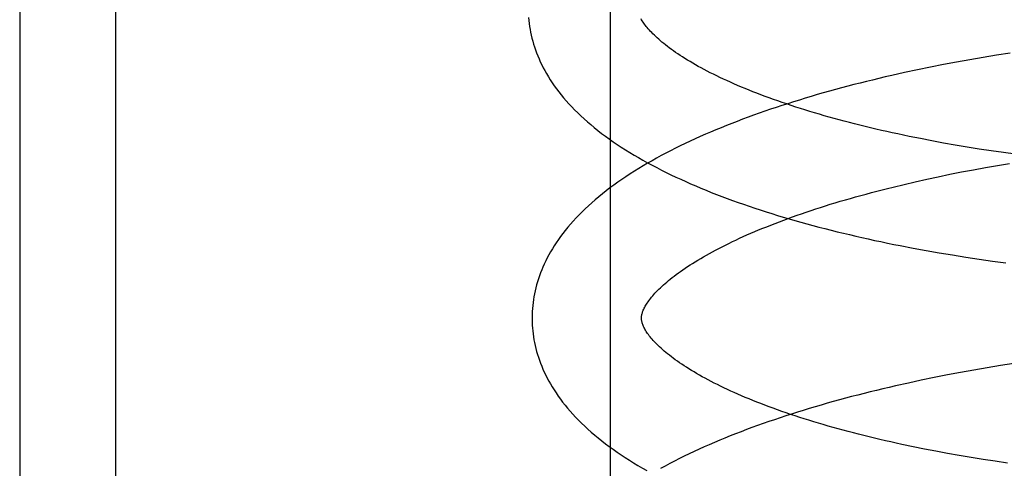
# Model space of a CAD drawing. Header units: inches. Extents: x 0 to 204, y 0 to 132.
# Tile 92 of 112: x 119.8719 to 120.052, y 49.2797 to 49.3618. Entities that reach past the tile are written whole.
import ezdxf

# ---------------------------------------------------------------- set-up
doc = ezdxf.new("R2010")
doc.units = ezdxf.units.IN
doc.header["$LTSCALE"] = 11.243375
doc.header["$MEASUREMENT"] = 0
doc.linetypes.add('HIDDEN', pattern=[0.2, 0.1, -0.1])
doc.layers.add('DEFAULT_2', color=8, linetype='HIDDEN')

msp = doc.modelspace()

# ---------------------------------------------------------------- linework, layer by layer
at = {"layer": 'DEFAULT_2', "color": 8, "linetype": 'HIDDEN'}
for p, q in [((119.88942, 52.4267), (119.88942, 46.92619)), ((119.87192, 49.94452), (119.87192, 48.97452)), ((119.97994, 49.27202), (119.97994, 49.64702)), ((120.04811, 49.35488), (120.04568, 49.35446)), ((120.05056, 49.35528), (120.04811, 49.35488)), ((120.05301, 49.35567), (120.05056, 49.35528)), ((120.03845, 49.35309), (120.03607, 49.3526)), ((120.04084, 49.35356), (120.03845, 49.35309)), ((120.04325, 49.35402), (120.04084, 49.35356)), ((120.04568, 49.35446), (120.04325, 49.35402)), ((120.03371, 49.3521), (120.03137, 49.35157)), ((120.03607, 49.3526), (120.03371, 49.3521)), ((120.03662, 49.34002), (120.03455, 49.34044)), ((120.03872, 49.33961), (120.03662, 49.34002)), ((120.04085, 49.33922), (120.03872, 49.33961)), ((120.043, 49.33884), (120.04085, 49.33922)), ((120.04517, 49.33847), (120.043, 49.33884)), ((120.04736, 49.33812), (120.04517, 49.33847)), ((120.04956, 49.33778), (120.04736, 49.33812)), ((120.05179, 49.33746), (120.04956, 49.33778)), ((120.05402, 49.33715), (120.05179, 49.33746)), ((120.04632, 49.33434), (120.04851, 49.33474)), ((120.04851, 49.33474), (120.05071, 49.33513)), ((120.05071, 49.33513), (120.05294, 49.3355)), ((120.03777, 49.3326), (120.03987, 49.33305)), ((120.03987, 49.33305), (120.042, 49.33349)), ((120.042, 49.33349), (120.04415, 49.33392)), ((120.04415, 49.33392), (120.04632, 49.33434)), ((120.03162, 49.33116), (120.03364, 49.33165)), ((120.03364, 49.33165), (120.03569, 49.33213)), ((120.03569, 49.33213), (120.03777, 49.3326)), ((120.03529, 49.31999), (120.03767, 49.31956)), ((120.03767, 49.31956), (120.04007, 49.31914)), ((120.04007, 49.31914), (120.04248, 49.31873)), ((120.04248, 49.31873), (120.04491, 49.31835)), ((120.04491, 49.31835), (120.04735, 49.31798)), ((120.04735, 49.31798), (120.0498, 49.31763)), ((120.0498, 49.31763), (120.05225, 49.31729)), ((120.05373, 49.29888), (120.05127, 49.29849)), ((120.04397, 49.29723), (120.04156, 49.29677)), ((120.04639, 49.29767), (120.04397, 49.29723)), ((120.04883, 49.29809), (120.04639, 49.29767)), ((120.05127, 49.29849), (120.04883, 49.29809)), ((120.03443, 49.2953), (120.03208, 49.29478)), ((120.03679, 49.29581), (120.03443, 49.2953)), ((120.03917, 49.2963), (120.03679, 49.29581)), ((120.04156, 49.29677), (120.03917, 49.2963)), ((120.03735, 49.28322), (120.03527, 49.28364)), ((120.03945, 49.28282), (120.03735, 49.28322)), ((120.04158, 49.28242), (120.03945, 49.28282)), ((120.04373, 49.28204), (120.04158, 49.28242)), ((120.0459, 49.28168), (120.04373, 49.28204)), ((120.04809, 49.28132), (120.0459, 49.28168)), ((120.05029, 49.28099), (120.04809, 49.28132)), ((120.05252, 49.28066), (120.05029, 49.28099))]:
    msp.add_line(p, q, dxfattribs=at)
for points in [[(119.96497, 49.36216), (119.96502, 49.36162), (119.96508, 49.36109), (119.96515, 49.36055), (119.96524, 49.36002), (119.96535, 49.35948), (119.96546, 49.35894), (119.96559, 49.35841), (119.96573, 49.35787), (119.96589, 49.35733), (119.96606, 49.3568), (119.96624, 49.35626), (119.96644, 49.35572), (119.96665, 49.35518), (119.96688, 49.35464), (119.96712, 49.35409), (119.96738, 49.35355), (119.96766, 49.353), (119.96795, 49.35246), (119.96826, 49.35191), (119.96859, 49.35136), (119.96893, 49.35081), (119.96929, 49.35026), (119.96967, 49.34971), (119.97007, 49.34916), (119.97049, 49.3486), (119.97092, 49.34805), (119.97138, 49.3475), (119.97185, 49.34694), (119.97235, 49.34639), (119.97286, 49.34584), (119.97339, 49.34529), (119.97395, 49.34474), (119.97452, 49.3442), (119.97511, 49.34365), (119.97572, 49.34311), (119.97634, 49.34258), (119.97699, 49.34204), (119.97765, 49.34152), (119.97832, 49.34099), (119.97902, 49.34048), (119.97972, 49.33996), (119.98044, 49.33946), (119.98118, 49.33896), (119.98193, 49.33846), (119.9827, 49.33797), (119.98348, 49.33749), (119.98427, 49.33701), (119.98507, 49.33654), (119.98589, 49.33607), (119.98671, 49.33561), (119.98755, 49.33516), (119.9884, 49.33472), (119.98926, 49.33428), (119.99012, 49.33384), (119.991, 49.33342), (119.99189, 49.33299), (119.99279, 49.33258), (119.9937, 49.33217), (119.99461, 49.33176), (119.99554, 49.33136), (119.99648, 49.33097), (119.99742, 49.33058), (119.99838, 49.33019), (119.99934, 49.32982), (120.00032, 49.32944), (120.0013, 49.32907), (120.00229, 49.32871), (120.00328, 49.32835), (120.00429, 49.328), (120.0053, 49.32765), (120.00632, 49.32731), (120.00735, 49.32697), (120.00839, 49.32664), (120.00944, 49.32631), (120.01049, 49.32598), (120.01155, 49.32566), (120.01261, 49.32535), (120.01369, 49.32504), (120.01477, 49.32473), (120.01586, 49.32443), (120.01695, 49.32413), (120.01806, 49.32384), (120.01916, 49.32355), (120.02028, 49.32327), (120.0214, 49.32299), (120.02253, 49.32272), (120.02366, 49.32245), (120.0248, 49.32218), (120.02594, 49.32192), (120.02709, 49.32167), (120.02825, 49.32141), (120.02941, 49.32117), (120.03058, 49.32092), (120.03175, 49.32068), (120.03292, 49.32045), (120.03529, 49.31999)], [(120.03455, 49.34044), (120.0325, 49.34087), (120.03148, 49.34109), (120.03048, 49.34131), (120.02948, 49.34154), (120.02849, 49.34177), (120.0275, 49.342), (120.02653, 49.34224), (120.02556, 49.34248), (120.0246, 49.34272), (120.02365, 49.34296), (120.02271, 49.34321), (120.02178, 49.34346), (120.02086, 49.34371), (120.01994, 49.34397), (120.01904, 49.34422), (120.01815, 49.34448), (120.01726, 49.34474), (120.01639, 49.34501), (120.01552, 49.34527), (120.01467, 49.34554), (120.01382, 49.34581), (120.01299, 49.34608), (120.01217, 49.34636), (120.01136, 49.34663), (120.01056, 49.34691), (120.00977, 49.34719), (120.00899, 49.34747), (120.00822, 49.34775), (120.00747, 49.34804), (120.00673, 49.34832), (120.006, 49.34861), (120.00528, 49.34889), (120.00457, 49.34918), (120.00388, 49.34947), (120.00319, 49.34976), (120.00253, 49.35005), (120.00187, 49.35034), (120.00122, 49.35063), (120.00059, 49.35092), (119.99997, 49.35121), (119.99937, 49.35151), (119.99877, 49.3518), (119.99819, 49.35209), (119.99762, 49.35238), (119.99707, 49.35267), (119.99653, 49.35296), (119.996, 49.35325), (119.99549, 49.35354), (119.99499, 49.35383), (119.9945, 49.35412), (119.99403, 49.3544), (119.99357, 49.35469), (119.99312, 49.35497), (119.99269, 49.35525), (119.99227, 49.35553), (119.99186, 49.35581), (119.99146, 49.35608), (119.99108, 49.35636), (119.99071, 49.35663), (119.99035, 49.3569), (119.99001, 49.35717), (119.98968, 49.35743), (119.98937, 49.35769), (119.98906, 49.35795), (119.98877, 49.3582), (119.98849, 49.35845), (119.98822, 49.3587), (119.98797, 49.35894), (119.98772, 49.35918), (119.98749, 49.35942), (119.98727, 49.35965), (119.98706, 49.35988), (119.98686, 49.36011), (119.98667, 49.36033), (119.9865, 49.36054), (119.98633, 49.36075), (119.98618, 49.36096), (119.98603, 49.36116), (119.9859, 49.36136), (119.98577, 49.36155), (119.98565, 49.36175), (119.98554, 49.36193)], [(120.03137, 49.35157), (120.0302, 49.3513), (120.02904, 49.35103), (120.02789, 49.35075), (120.02674, 49.35047), (120.0256, 49.35019), (120.02446, 49.3499), (120.02333, 49.3496), (120.0222, 49.3493), (120.02108, 49.349), (120.01997, 49.34869), (120.01886, 49.34838), (120.01776, 49.34807), (120.01666, 49.34775), (120.01558, 49.34742), (120.0145, 49.34709), (120.01342, 49.34676), (120.01236, 49.34642), (120.0113, 49.34608), (120.01025, 49.34574), (120.0092, 49.34539), (120.00817, 49.34503), (120.00714, 49.34467), (120.00612, 49.34431), (120.00511, 49.34394), (120.0041, 49.34356), (120.0031, 49.34318), (120.00212, 49.3428), (120.00114, 49.34241), (120.00016, 49.34202), (119.9992, 49.34162), (119.99825, 49.34122), (119.9973, 49.34081), (119.99637, 49.3404), (119.99544, 49.33998), (119.99452, 49.33956), (119.99362, 49.33913), (119.99272, 49.3387), (119.99183, 49.33826), (119.99095, 49.33781), (119.99009, 49.33736), (119.98923, 49.33691), (119.98838, 49.33645), (119.98755, 49.33598), (119.98672, 49.33551), (119.98591, 49.33503), (119.98511, 49.33454), (119.98432, 49.33405), (119.98354, 49.33356), (119.98278, 49.33305), (119.98202, 49.33255), (119.98129, 49.33203), (119.98056, 49.33151), (119.97985, 49.33099), (119.97916, 49.33046), (119.97848, 49.32993), (119.97782, 49.32939), (119.97717, 49.32884), (119.97654, 49.32829), (119.97593, 49.32774), (119.97533, 49.32719), (119.97476, 49.32663), (119.9742, 49.32607), (119.97366, 49.3255), (119.97313, 49.32494), (119.97263, 49.32437), (119.97215, 49.3238), (119.97169, 49.32324), (119.97125, 49.32267), (119.97083, 49.32211), (119.97042, 49.32154), (119.97004, 49.32098), (119.96967, 49.32042), (119.96932, 49.31986), (119.96899, 49.3193), (119.96868, 49.31874), (119.96839, 49.31819), (119.96811, 49.31764), (119.96785, 49.31708), (119.9676, 49.31653), (119.96737, 49.31599), (119.96716, 49.31544), (119.96696, 49.31489), (119.96677, 49.31435), (119.9666, 49.3138), (119.96645, 49.31326), (119.9663, 49.31272), (119.96617, 49.31218), (119.96606, 49.31164), (119.96596, 49.3111), (119.96587, 49.31056), (119.9658, 49.31002), (119.96573, 49.30948), (119.96568, 49.30895), (119.96565, 49.30841), (119.96563, 49.30787), (119.96561, 49.30734), (119.96562, 49.30689)], [(119.98561, 49.30714), (119.98562, 49.30725), (119.98562, 49.30736), (119.98563, 49.30748), (119.98565, 49.3076), (119.98567, 49.30773), (119.9857, 49.30786), (119.98573, 49.308), (119.98578, 49.30814), (119.98583, 49.3083), (119.98589, 49.30846), (119.98595, 49.30862), (119.98603, 49.3088), (119.98612, 49.30898), (119.98621, 49.30916), (119.98632, 49.30935), (119.98643, 49.30954), (119.98655, 49.30974), (119.98668, 49.30994), (119.98682, 49.31015), (119.98697, 49.31036), (119.98713, 49.31058), (119.9873, 49.3108), (119.98748, 49.31102), (119.98767, 49.31125), (119.98788, 49.31148), (119.98809, 49.31172), (119.98832, 49.31196), (119.98856, 49.31221), (119.98881, 49.31246), (119.98907, 49.31272), (119.98934, 49.31297), (119.98963, 49.31324), (119.98992, 49.3135), (119.99023, 49.31377), (119.99056, 49.31404), (119.99089, 49.31432), (119.99124, 49.31459), (119.9916, 49.31487), (119.99198, 49.31516), (119.99237, 49.31544), (119.99277, 49.31573), (119.99318, 49.31602), (119.99361, 49.31632), (119.99405, 49.31661), (119.9945, 49.31691), (119.99497, 49.3172), (119.99545, 49.3175), (119.99594, 49.3178), (119.99645, 49.3181), (119.99697, 49.31841), (119.9975, 49.31871), (119.99805, 49.31902), (119.99861, 49.31932), (119.99918, 49.31963), (119.99977, 49.31994), (120.00037, 49.32024), (120.00098, 49.32055), (120.0016, 49.32086), (120.00224, 49.32117), (120.00289, 49.32147), (120.00355, 49.32178), (120.00422, 49.32209), (120.00491, 49.32239), (120.00561, 49.3227), (120.00632, 49.323), (120.00704, 49.32331), (120.00778, 49.32361), (120.00853, 49.32391), (120.00928, 49.32421), (120.01006, 49.32451), (120.01084, 49.32481), (120.01163, 49.32511), (120.01244, 49.32541), (120.01325, 49.3257), (120.01408, 49.326), (120.01491, 49.32629), (120.01576, 49.32658), (120.01662, 49.32687), (120.01749, 49.32715), (120.01837, 49.32743), (120.01925, 49.32772), (120.02015, 49.328), (120.02106, 49.32827), (120.02197, 49.32855), (120.0229, 49.32882), (120.02383, 49.32909), (120.02478, 49.32936), (120.02573, 49.32963), (120.02669, 49.32989), (120.02766, 49.33015), (120.02864, 49.33041), (120.02962, 49.33066), (120.03061, 49.33091), (120.03162, 49.33116)], [(119.96562, 49.30689), (119.96563, 49.30644), (119.96565, 49.3059), (119.96569, 49.30537), (119.96574, 49.30483), (119.9658, 49.3043), (119.96587, 49.30376), (119.96596, 49.30323), (119.96606, 49.30269), (119.96618, 49.30216), (119.96631, 49.30162), (119.96645, 49.30108), (119.96661, 49.30055), (119.96678, 49.30001), (119.96696, 49.29947), (119.96716, 49.29893), (119.96737, 49.29839), (119.9676, 49.29785), (119.96784, 49.29731), (119.9681, 49.29676), (119.96838, 49.29622), (119.96867, 49.29567), (119.96898, 49.29513), (119.9693, 49.29458), (119.96965, 49.29403), (119.97001, 49.29348), (119.97039, 49.29292), (119.97079, 49.29237), (119.9712, 49.29182), (119.97164, 49.29126), (119.97209, 49.29071), (119.97257, 49.29016), (119.97306, 49.28961), (119.97358, 49.28905), (119.97411, 49.2885), (119.97466, 49.28795), (119.97524, 49.28741), (119.97583, 49.28686), (119.97644, 49.28632), (119.97706, 49.28579), (119.97771, 49.28525), (119.97837, 49.28473), (119.97904, 49.2842), (119.97973, 49.28369), (119.98044, 49.28317), (119.98116, 49.28267), (119.9819, 49.28217), (119.98265, 49.28167), (119.98342, 49.28118), (119.98419, 49.2807), (119.98498, 49.28022), (119.98579, 49.27975), (119.9866, 49.27929)], [(120.03527, 49.28364), (120.03323, 49.28408), (120.03221, 49.2843), (120.03121, 49.28452), (120.03021, 49.28475), (120.02922, 49.28498), (120.02823, 49.28521), (120.02726, 49.28545), (120.02629, 49.28569), (120.02533, 49.28593), (120.02438, 49.28617), (120.02344, 49.28642), (120.02251, 49.28667), (120.02158, 49.28692), (120.02067, 49.28717), (120.01977, 49.28743), (120.01887, 49.28769), (120.01799, 49.28795), (120.01711, 49.28821), (120.01625, 49.28848), (120.01539, 49.28875), (120.01455, 49.28902), (120.01372, 49.28929), (120.01289, 49.28956), (120.01208, 49.28984), (120.01128, 49.29012), (120.01049, 49.2904), (120.00971, 49.29068), (120.00895, 49.29096), (120.00819, 49.29124), (120.00745, 49.29153), (120.00672, 49.29181), (120.006, 49.2921), (120.00529, 49.29239), (120.0046, 49.29268), (120.00392, 49.29297), (120.00325, 49.29326), (120.00259, 49.29355), (120.00195, 49.29384), (120.00132, 49.29413), (120.0007, 49.29442), (120.00009, 49.29471), (119.9995, 49.29501), (119.99892, 49.2953), (119.99835, 49.29559), (119.99779, 49.29588), (119.99725, 49.29617), (119.99673, 49.29646), (119.99621, 49.29675), (119.99571, 49.29704), (119.99523, 49.29732), (119.99475, 49.29761), (119.99429, 49.29789), (119.99384, 49.29818), (119.99341, 49.29846), (119.99299, 49.29874), (119.99258, 49.29902), (119.99218, 49.29929), (119.9918, 49.29957), (119.99143, 49.29984), (119.99108, 49.30011), (119.99073, 49.30037), (119.9904, 49.30064), (119.99009, 49.3009), (119.98978, 49.30115), (119.98949, 49.30141), (119.98921, 49.30166), (119.98894, 49.30191), (119.98869, 49.30215), (119.98844, 49.30239), (119.98821, 49.30263), (119.98799, 49.30286), (119.98778, 49.30309), (119.98758, 49.30331), (119.9874, 49.30353), (119.98722, 49.30375), (119.98705, 49.30396), (119.9869, 49.30417), (119.98675, 49.30437), (119.98662, 49.30457), (119.98649, 49.30476), (119.98637, 49.30495), (119.98626, 49.30514), (119.98616, 49.30532), (119.98607, 49.3055), (119.98599, 49.30567), (119.98592, 49.30584), (119.98586, 49.306), (119.9858, 49.30615), (119.98576, 49.30629), (119.98572, 49.30643), (119.98568, 49.30656), (119.98566, 49.30669), (119.98564, 49.30681), (119.98563, 49.30692), (119.98562, 49.30704), (119.98561, 49.30714)], [(120.03208, 49.29478), (120.03092, 49.29451), (120.02976, 49.29424), (120.02861, 49.29396), (120.02746, 49.29368), (120.02631, 49.29339), (120.02518, 49.29311), (120.02404, 49.29281), (120.02292, 49.29251), (120.0218, 49.29221), (120.02068, 49.2919), (120.01958, 49.29159), (120.01848, 49.29128), (120.01738, 49.29096), (120.0163, 49.29063), (120.01521, 49.2903), (120.01414, 49.28997), (120.01307, 49.28963), (120.01202, 49.28929), (120.01096, 49.28894), (120.00992, 49.28859), (120.00888, 49.28824), (120.00786, 49.28788), (120.00684, 49.28751), (120.00582, 49.28714), (120.00482, 49.28677), (120.00382, 49.28639), (120.00283, 49.28601), (120.00185, 49.28562), (120.00088, 49.28523), (119.99992, 49.28483), (119.99896, 49.28443), (119.99802, 49.28402), (119.99708, 49.28361), (119.99616, 49.28319), (119.99524, 49.28276), (119.99433, 49.28234), (119.99344, 49.2819), (119.99255, 49.28146), (119.99167, 49.28102), (119.9908, 49.28057), (119.98995, 49.28011), (119.9891, 49.27965)]]:
    msp.add_lwpolyline(points, dxfattribs=at)

doc.saveas('drawing.dxf')
